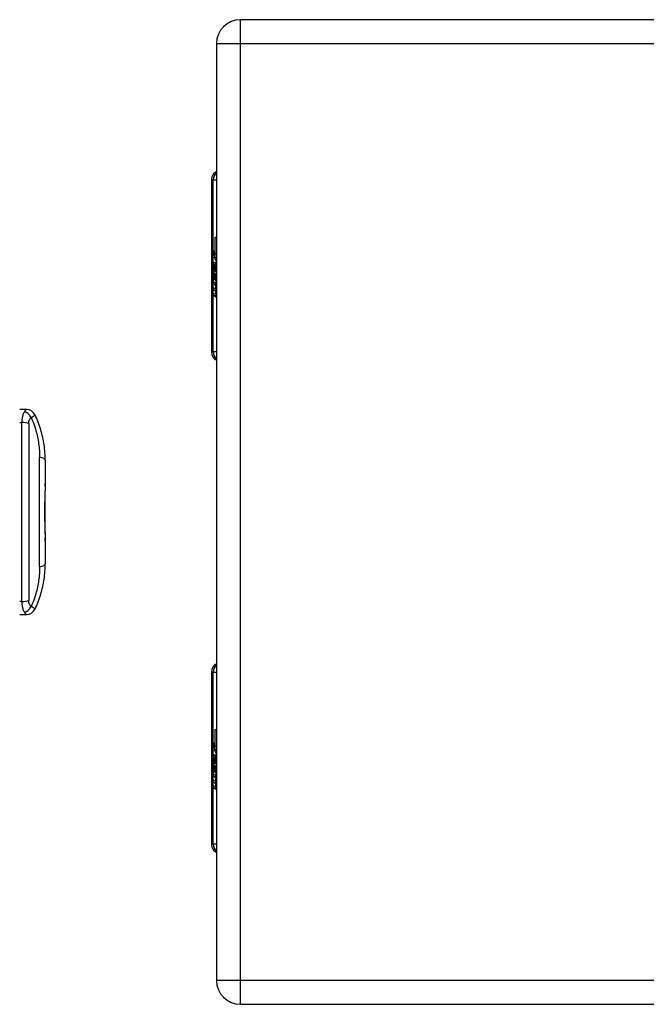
# Model space of a CAD drawing. Header units: inches. Extents: x 1.5 to 30.7, y 2.1 to 16.8.
# Tile 20 of 33: x 10.1 to 13.9, y 6.4 to 12.4. Entities that reach past the tile are written whole.
import ezdxf

# ---------------------------------------------------------------- set-up
doc = ezdxf.new("R2010")
doc.units = ezdxf.units.IN
doc.header["$MEASUREMENT"] = 0
doc.layers.add('Visible Edges(ANSI)', color=7, linetype='Continuous', lineweight=25)
doc.layers.add('Visible Tangent Edges(ANSI)', color=7, linetype='Continuous', lineweight=25)

msp = doc.modelspace()

# ---------------------------------------------------------------- linework, layer by layer
at = {"layer": 'Visible Edges(ANSI)'}
for p, q in [((17.2135, 12.425), (11.4255, 12.425)), ((11.2795, 12.279), (11.2795, 6.571)), ((11.2795, 12.279), (11.2795, 12.279)), ((11.2484, 11.4486), (11.2484, 10.4014)), ((11.2723, 11.0996), (11.2795, 11.0996)), ((11.2723, 10.9978), (11.2723, 11.0996)), ((11.2602, 11.0161), (11.2723, 10.9978)), ((11.2718, 10.9778), (11.2602, 11.0097)), ((11.2723, 10.9978), (11.2795, 10.9978)), ((11.2735, 10.996), (11.2795, 10.9868)), ((11.2795, 10.996), (11.2735, 10.996)), ((11.2667, 10.9757), (11.2718, 10.9778)), ((11.2667, 10.9757), (11.2795, 10.9757)), ((11.2795, 10.9489), (11.2667, 10.9757)), ((11.2679, 10.9321), (11.2778, 10.9321)), ((11.2688, 10.9317), (11.278, 10.9317)), ((11.2688, 10.8933), (11.2688, 10.9317)), ((11.2718, 10.9778), (11.2795, 10.9778)), ((11.2721, 10.9301), (11.2784, 10.9301)), ((11.2721, 10.9301), (11.2721, 10.9049)), ((11.2783, 10.9354), (11.2795, 10.9375)), ((11.2783, 10.9354), (11.2795, 10.9354)), ((11.2603, 10.8945), (11.2704, 10.8687)), ((11.2603, 10.8775), (11.2603, 10.8945)), ((11.2603, 10.8775), (11.2669, 10.8775)), ((11.2673, 10.8634), (11.2603, 10.8775)), ((11.2603, 10.853), (11.2673, 10.8608)), ((11.2645, 10.9002), (11.2613, 10.9002)), ((11.2673, 10.8634), (11.2777, 10.8634)), ((11.2673, 10.8608), (11.2673, 10.8634)), ((11.2673, 10.8608), (11.2756, 10.8608)), ((11.2688, 10.8933), (11.277, 10.8933)), ((11.2704, 10.8687), (11.2795, 10.8826)), ((11.2704, 10.8687), (11.2795, 10.8687)), ((11.2795, 10.8657), (11.2733, 10.858)), ((11.2737, 10.9037), (11.2795, 10.9037)), ((11.2746, 10.8558), (11.2795, 10.8619)), ((11.2603, 10.853), (11.2747, 10.853)), ((11.2603, 10.836), (11.2603, 10.853)), ((11.2704, 10.8501), (11.2603, 10.836)), ((11.2603, 10.8287), (11.2795, 10.8188)), ((11.2603, 10.8149), (11.2603, 10.8287)), ((11.2603, 10.8149), (11.2788, 10.8149)), ((11.2684, 10.8107), (11.2603, 10.8149)), ((11.2704, 10.8501), (11.276, 10.8501)), ((11.2795, 10.8258), (11.2704, 10.8501)), ((11.2733, 10.858), (11.2733, 10.8558)), ((11.2733, 10.8558), (11.2795, 10.8427)), ((11.2795, 10.8558), (11.2746, 10.8558)), ((11.2765, 10.8076), (11.2765, 10.8045)), ((11.2765, 10.8076), (11.2795, 10.8076)), ((11.2795, 10.8068), (11.2765, 10.8076)), ((11.2772, 10.8514), (11.2795, 10.8514)), ((11.2795, 10.8466), (11.2772, 10.8514)), ((11.2788, 10.8192), (11.2788, 10.8149)), ((11.2788, 10.8149), (11.2795, 10.8145)), ((11.2788, 10.8035), (11.2795, 10.8033)), ((11.2603, 10.7931), (11.2727, 10.7867)), ((11.2603, 10.7793), (11.2603, 10.7931)), ((11.2603, 10.7793), (11.2788, 10.7793)), ((11.2684, 10.7751), (11.2603, 10.7793)), ((11.2603, 10.7579), (11.2727, 10.7515)), ((11.2603, 10.744), (11.2603, 10.7579)), ((11.2603, 10.744), (11.2788, 10.744)), ((11.2726, 10.737), (11.2603, 10.744)), ((11.2684, 10.7751), (11.2792, 10.7751)), ((11.2735, 10.7865), (11.2795, 10.7865)), ((11.2735, 10.7513), (11.2795, 10.7513)), ((11.2745, 10.7686), (11.2772, 10.7686)), ((11.2788, 10.7865), (11.2788, 10.7793)), ((11.2788, 10.7793), (11.2795, 10.7789)), ((11.2788, 10.7513), (11.2788, 10.744)), ((11.2788, 10.744), (11.2795, 10.7436)), ((10.121, 10.05), (10.0809, 10.05)), ((10.1216, 10.05), (10.121, 10.05)), ((10.2366, 9.74), (10.2366, 9.5985)), ((10.2366, 9.5985), (10.2366, 9.5844)), ((10.2366, 9.5844), (10.2366, 9.555)), ((10.2366, 9.3032), (10.2366, 9.555)), ((10.2366, 9.3032), (10.2366, 9.295)), ((10.2366, 9.3032), (10.2366, 9.3032)), ((10.2366, 9.295), (10.2366, 9.2656)), ((10.2366, 9.2656), (10.2366, 9.2501)), ((10.2366, 9.2501), (10.2366, 9.1101)), ((10.0809, 8.8), (10.121, 8.8)), ((10.121, 8.8), (10.1216, 8.8)), ((11.2484, 8.4486), (11.2484, 7.4014)), ((11.2723, 8.0996), (11.2795, 8.0996)), ((11.2723, 7.9978), (11.2723, 8.0996)), ((11.2602, 8.0161), (11.2723, 7.9978)), ((11.2718, 7.9778), (11.2602, 8.0097)), ((11.2723, 7.9978), (11.2795, 7.9978)), ((11.2735, 7.996), (11.2795, 7.9868)), ((11.2795, 7.996), (11.2735, 7.996)), ((11.2667, 7.9757), (11.2718, 7.9778)), ((11.2667, 7.9757), (11.2795, 7.9757)), ((11.2795, 7.9489), (11.2667, 7.9757)), ((11.2679, 7.9321), (11.2778, 7.9321)), ((11.2688, 7.9317), (11.278, 7.9317)), ((11.2688, 7.8933), (11.2688, 7.9317)), ((11.2718, 7.9778), (11.2795, 7.9778)), ((11.2721, 7.9301), (11.2784, 7.9301)), ((11.2721, 7.9301), (11.2721, 7.9049)), ((11.2783, 7.9354), (11.2795, 7.9375)), ((11.2783, 7.9354), (11.2795, 7.9354)), ((11.2603, 7.8945), (11.2704, 7.8687)), ((11.2603, 7.8775), (11.2603, 7.8945)), ((11.2603, 7.8775), (11.2669, 7.8775)), ((11.2673, 7.8634), (11.2603, 7.8775)), ((11.2603, 7.853), (11.2673, 7.8608)), ((11.2645, 7.9002), (11.2613, 7.9002)), ((11.2673, 7.8634), (11.2777, 7.8634)), ((11.2673, 7.8608), (11.2673, 7.8634)), ((11.2673, 7.8608), (11.2756, 7.8608)), ((11.2688, 7.8933), (11.277, 7.8933)), ((11.2704, 7.8687), (11.2795, 7.8826)), ((11.2704, 7.8687), (11.2795, 7.8687)), ((11.2795, 7.8657), (11.2733, 7.858)), ((11.2737, 7.9037), (11.2795, 7.9037)), ((11.2746, 7.8558), (11.2795, 7.8619)), ((11.2603, 7.853), (11.2747, 7.853)), ((11.2603, 7.836), (11.2603, 7.853)), ((11.2704, 7.8501), (11.2603, 7.836)), ((11.2603, 7.8287), (11.2795, 7.8188)), ((11.2603, 7.8149), (11.2603, 7.8287)), ((11.2603, 7.8149), (11.2788, 7.8149)), ((11.2684, 7.8107), (11.2603, 7.8149)), ((11.2704, 7.8501), (11.276, 7.8501)), ((11.2795, 7.8258), (11.2704, 7.8501)), ((11.2733, 7.858), (11.2733, 7.8558)), ((11.2733, 7.8558), (11.2795, 7.8427)), ((11.2795, 7.8558), (11.2746, 7.8558)), ((11.2765, 7.8076), (11.2765, 7.8045)), ((11.2765, 7.8076), (11.2795, 7.8076)), ((11.2795, 7.8068), (11.2765, 7.8076)), ((11.2772, 7.8514), (11.2795, 7.8514)), ((11.2795, 7.8466), (11.2772, 7.8514)), ((11.2788, 7.8192), (11.2788, 7.8149)), ((11.2788, 7.8149), (11.2795, 7.8145)), ((11.2788, 7.8035), (11.2795, 7.8033)), ((11.2603, 7.7931), (11.2727, 7.7867)), ((11.2603, 7.7793), (11.2603, 7.7931)), ((11.2603, 7.7793), (11.2788, 7.7793)), ((11.2684, 7.7751), (11.2603, 7.7793)), ((11.2603, 7.7579), (11.2727, 7.7515)), ((11.2603, 7.744), (11.2603, 7.7579)), ((11.2603, 7.744), (11.2788, 7.744)), ((11.2726, 7.737), (11.2603, 7.744)), ((11.2684, 7.7751), (11.2792, 7.7751)), ((11.2735, 7.7865), (11.2795, 7.7865)), ((11.2735, 7.7513), (11.2795, 7.7513)), ((11.2745, 7.7686), (11.2772, 7.7686)), ((11.2788, 7.7865), (11.2788, 7.7793)), ((11.2788, 7.7793), (11.2795, 7.7789)), ((11.2788, 7.7513), (11.2788, 7.744)), ((11.2788, 7.744), (11.2795, 7.7436)), ((11.2795, 6.571), (11.2795, 6.571)), ((11.4255, 6.425), (17.2135, 6.425))]:
    msp.add_line(p, q, dxfattribs=at)
at = {"layer": 'Visible Edges(ANSI)', "flags": 128}
for points in [[(10.2366, 9.74), (10.2365, 9.7516), (10.2362, 9.7633), (10.2357, 9.775), (10.235, 9.7866), (10.234, 9.7984), (10.2328, 9.8101), (10.2315, 9.8218), (10.2299, 9.8335), (10.2281, 9.8452), (10.226, 9.8569), (10.2238, 9.8686), (10.2213, 9.8802), (10.2186, 9.8919), (10.2157, 9.9035), (10.2126, 9.915), (10.2093, 9.9265), (10.2057, 9.938), (10.202, 9.9494), (10.198, 9.9607), (10.1938, 9.9719), (10.1894, 9.9831), (10.1848, 9.9942), (10.1801, 10.0052), (10.1751, 10.0161)], [(10.2366, 9.295), (10.2366, 9.3053), (10.2364, 9.3157), (10.2361, 9.3263), (10.2358, 9.3371), (10.2355, 9.3481), (10.2352, 9.3591), (10.2349, 9.3703), (10.2346, 9.3815), (10.2344, 9.3928), (10.2342, 9.4042), (10.2342, 9.4155), (10.2341, 9.4269), (10.2342, 9.4383), (10.2343, 9.4496), (10.2345, 9.4609), (10.2347, 9.4722), (10.235, 9.4834), (10.2353, 9.4943), (10.2356, 9.5051), (10.2359, 9.5156), (10.2362, 9.5258), (10.2364, 9.5358), (10.2366, 9.5456), (10.2366, 9.555)], [(10.236, 9.5909), (10.2361, 9.5913), (10.2361, 9.5916), (10.2362, 9.5919), (10.2362, 9.5922), (10.2363, 9.5926), (10.2363, 9.5929), (10.2363, 9.5932), (10.2364, 9.5935), (10.2364, 9.5938), (10.2364, 9.5942), (10.2365, 9.5945), (10.2365, 9.5948), (10.2365, 9.5951), (10.2365, 9.5954), (10.2366, 9.5957), (10.2366, 9.596), (10.2366, 9.5964), (10.2366, 9.5967), (10.2366, 9.597), (10.2366, 9.5973), (10.2366, 9.5976), (10.2366, 9.5979), (10.2366, 9.5982), (10.2366, 9.5985)], [(10.2366, 9.5844), (10.2366, 9.5847), (10.2366, 9.5849), (10.2366, 9.5852), (10.2366, 9.5855), (10.2366, 9.5857), (10.2366, 9.586), (10.2366, 9.5863), (10.2366, 9.5865), (10.2366, 9.5868), (10.2365, 9.5871), (10.2365, 9.5873), (10.2365, 9.5876), (10.2365, 9.5879), (10.2364, 9.5882), (10.2364, 9.5884), (10.2364, 9.5887), (10.2363, 9.589), (10.2363, 9.5893), (10.2363, 9.5895), (10.2362, 9.5898), (10.2362, 9.5901), (10.2361, 9.5904), (10.2361, 9.5907), (10.236, 9.5909)], [(10.236, 9.259), (10.2361, 9.2593), (10.2361, 9.2596), (10.2362, 9.2599), (10.2362, 9.2601), (10.2362, 9.2604), (10.2363, 9.2607), (10.2363, 9.261), (10.2364, 9.2613), (10.2364, 9.2615), (10.2364, 9.2618), (10.2365, 9.2621), (10.2365, 9.2624), (10.2365, 9.2627), (10.2365, 9.2629), (10.2365, 9.2632), (10.2366, 9.2635), (10.2366, 9.2638), (10.2366, 9.264), (10.2366, 9.2643), (10.2366, 9.2646), (10.2366, 9.2648), (10.2366, 9.2651), (10.2366, 9.2654), (10.2366, 9.2656)], [(10.2366, 9.2501), (10.2366, 9.2505), (10.2366, 9.2509), (10.2366, 9.2512), (10.2366, 9.2516), (10.2366, 9.2519), (10.2366, 9.2523), (10.2366, 9.2527), (10.2366, 9.253), (10.2365, 9.2534), (10.2365, 9.2538), (10.2365, 9.2541), (10.2365, 9.2545), (10.2365, 9.2549), (10.2364, 9.2552), (10.2364, 9.2556), (10.2364, 9.256), (10.2363, 9.2564), (10.2363, 9.2567), (10.2362, 9.2571), (10.2362, 9.2575), (10.2362, 9.2579), (10.2361, 9.2583), (10.2361, 9.2586), (10.236, 9.259)], [(10.1751, 8.834), (10.1801, 8.8449), (10.1848, 8.8559), (10.1894, 8.8669), (10.1938, 8.8781), (10.198, 8.8894), (10.202, 8.9007), (10.2057, 8.9121), (10.2093, 8.9235), (10.2126, 8.935), (10.2157, 8.9466), (10.2186, 8.9582), (10.2213, 8.9698), (10.2238, 8.9815), (10.226, 8.9931), (10.2281, 9.0048), (10.2299, 9.0165), (10.2315, 9.0283), (10.2328, 9.04), (10.234, 9.0517), (10.235, 9.0634), (10.2357, 9.0751), (10.2362, 9.0868), (10.2365, 9.0984), (10.2366, 9.1101)]]:
    msp.add_lwpolyline(points, dxfattribs=at)
at = {"layer": 'Visible Edges(ANSI)'}
for centre, radius, start, end in [((11.4255, 12.279), 0.146, 90, 180), ((11.3074, 11.4486), 0.0591, 118.21187, 180), ((11.3074, 10.4014), 0.0591, 180, 241.78813), ((10.1216, 9.991), 0.0591, 25.14366, 90), ((10.1216, 8.8591), 0.0591, 270, 334.85634), ((11.3074, 8.4486), 0.0591, 118.21187, 180), ((11.3074, 7.4014), 0.0591, 180, 241.78813), ((11.4255, 6.571), 0.146, 180, 270)]:
    msp.add_arc(centre, radius, start, end, dxfattribs=at)
for centre, major_axis, ratio, start_param, end_param in [((11.4452, 11.0097), (0.1689, -0.145), 0.69742, 3.954564, 4.030117), ((11.4452, 11.0161), (-0.1957, 0.0452), 0.469835, 0.381703, 0.457256), ((11.2821, 10.9192), (0, 0.0637), 0.34202, 1.4235, 1.873336), ((11.2676, 10.9255), (0, 0.0207), 0.34202, 6.223227, 7.706685), ((11.2747, 10.9126), (0, -0.0322), 0.34202, 4.270443, 5.106151), ((11.2679, 10.922), (0, 0.0101), 0.34202, 5.995661, 7.412036), ((11.2671, 10.9045), (0, 0.0418), 0.34202, 5.483273, 6.223227), ((11.2713, 10.9126), (0, 0.0176), 0.34202, 5.050628, 6.160969), ((11.2697, 10.9117), (0, -0.0314), 0.34202, 1.983582, 2.341681), ((11.2697, 10.9117), (0, 0.0346), 0.34202, 5.305041, 5.465997), ((11.2729, 10.9204), (0, -0.0296), 0.34202, 5.867021, 6.69935), ((11.2737, 10.9137), (0, -0.01), 0.34202, 5.784976, 7.176186), ((11.2733, 10.9147), (0, 0.0115), 0.34202, 4.034593, 5.050628), ((11.2748, 10.9079), (0, -0.016), 0.34202, 0.416165, 1.032695), ((11.2655, 10.7626), (0, 0.0488), 0.34202, 5.717685, 6.108652), ((11.272, 10.7927), (0, 0.0132), 0.34202, 4.817632, 5.717685), ((11.2718, 10.7833), (0, -0.0252), 0.34202, 2.046589, 2.572814), ((11.2728, 10.7852), (0, 0.0252), 0.34202, 5.396304, 5.525449), ((11.2657, 10.7269), (0, 0.0488), 0.34202, 5.734426, 6.123063), ((11.2735, 10.7995), (0, -0.0129), 0.34202, 6.108652, 6.694335), ((11.2735, 10.7642), (0, -0.0129), 0.34202, 6.108516, 6.694188), ((11.272, 10.7574), (0, 0.0132), 0.34202, 4.818901, 5.717844), ((11.2744, 10.7934), (0, 0.0063), 0.34202, 3.552742, 4.817632), ((11.2744, 10.7581), (0, 0.0063), 0.34202, 3.552596, 4.818901), ((11.2749, 10.8019), (0, -0.0302), 0.34202, 0.063127, 0.29658), ((11.2716, 10.7485), (0, -0.0258), 0.34202, 2.041005, 2.686948), ((11.2768, 10.7831), (0, -0.0106), 0.34202, 0.29658, 0.828674), ((11.2767, 10.7485), (0, -0.011), 0.34202, 0.322446, 0.842343), ((11.2746, 10.7667), (0, -0.0302), 0.34202, 6.091199, 6.605631), ((11.4452, 8.0097), (0.1689, -0.145), 0.69742, 3.954564, 4.030117), ((11.4452, 8.0161), (-0.1957, 0.0452), 0.469835, 0.381703, 0.457256), ((11.2821, 7.9192), (0, 0.0637), 0.34202, 1.4235, 1.873336), ((11.2676, 7.9255), (0, 0.0207), 0.34202, 6.223227, 7.706685), ((11.2747, 7.9126), (0, -0.0322), 0.34202, 4.270443, 5.106151), ((11.2679, 7.922), (0, 0.0101), 0.34202, 5.995661, 7.412036), ((11.2671, 7.9045), (0, 0.0418), 0.34202, 5.483273, 6.223227), ((11.2713, 7.9126), (0, 0.0176), 0.34202, 5.050628, 6.160969), ((11.2697, 7.9117), (0, -0.0314), 0.34202, 1.983582, 2.341681), ((11.2697, 7.9117), (0, 0.0346), 0.34202, 5.305041, 5.465997), ((11.2729, 7.9204), (0, -0.0296), 0.34202, 5.867021, 6.69935), ((11.2737, 7.9137), (0, -0.01), 0.34202, 5.784976, 7.176186), ((11.2733, 7.9147), (0, 0.0115), 0.34202, 4.034593, 5.050628), ((11.2748, 7.9079), (0, -0.016), 0.34202, 0.416165, 1.032695), ((11.2655, 7.7626), (0, 0.0488), 0.34202, 5.717685, 6.108652), ((11.272, 7.7927), (0, 0.0132), 0.34202, 4.817632, 5.717685), ((11.2718, 7.7833), (0, -0.0252), 0.34202, 2.046589, 2.572814), ((11.2728, 7.7852), (0, 0.0252), 0.34202, 5.396304, 5.525449), ((11.2657, 7.7269), (0, 0.0488), 0.34202, 5.734426, 6.123063), ((11.2735, 7.7995), (0, -0.0129), 0.34202, 6.108652, 6.694335), ((11.2735, 7.7642), (0, -0.0129), 0.34202, 6.108516, 6.694188), ((11.272, 7.7574), (0, 0.0132), 0.34202, 4.818901, 5.717844), ((11.2744, 7.7934), (0, 0.0063), 0.34202, 3.552742, 4.817632), ((11.2744, 7.7581), (0, 0.0063), 0.34202, 3.552596, 4.818901), ((11.2749, 7.8019), (0, -0.0302), 0.34202, 0.063127, 0.29658), ((11.2716, 7.7485), (0, -0.0258), 0.34202, 2.041005, 2.686948), ((11.2768, 7.7831), (0, -0.0106), 0.34202, 0.29658, 0.828674), ((11.2767, 7.7485), (0, -0.011), 0.34202, 0.322446, 0.842343), ((11.2746, 7.7667), (0, -0.0302), 0.34202, 6.091199, 6.605631)]:
    msp.add_ellipse(centre, major_axis=major_axis, ratio=ratio, start_param=start_param, end_param=end_param, dxfattribs=at)
at = {"layer": 'Visible Tangent Edges(ANSI)'}
for p, q in [((11.4255, 12.279), (11.4255, 12.425)), ((11.2795, 12.279), (11.4255, 12.279)), ((11.4255, 12.279), (17.2135, 12.279)), ((11.4255, 6.571), (11.4255, 12.279)), ((11.2602, 11.4486), (11.2484, 11.4486)), ((11.2602, 11.0161), (11.2602, 11.4486)), ((11.2602, 11.4486), (11.2795, 11.4486)), ((11.2602, 10.4014), (11.2602, 11.0097)), ((11.2605, 10.9286), (11.2652, 10.9286)), ((11.2764, 10.9075), (11.2795, 10.9075)), ((11.277, 10.9185), (11.2795, 10.9185)), ((11.2684, 10.8107), (11.2795, 10.8107)), ((11.2745, 10.8038), (11.2768, 10.8038)), ((11.2753, 10.7876), (11.2795, 10.7876)), ((11.2753, 10.7524), (11.2795, 10.7524)), ((11.2765, 10.7941), (11.2795, 10.7941)), ((11.2765, 10.7588), (11.2795, 10.7588)), ((11.2726, 10.737), (11.2766, 10.737)), ((11.2484, 10.4014), (11.2602, 10.4014)), ((11.2795, 10.4014), (11.2602, 10.4014)), ((10.0809, 9.9709), (10.0941, 9.9709)), ((10.0941, 8.8791), (10.0941, 9.9709)), ((10.1358, 9.9646), (10.1358, 8.8855)), ((10.202, 9.0901), (10.202, 9.7599)), ((10.0941, 8.8791), (10.0809, 8.8791)), ((11.2602, 8.4486), (11.2484, 8.4486)), ((11.2602, 8.0161), (11.2602, 8.4486)), ((11.2602, 8.4486), (11.2795, 8.4486)), ((11.2602, 7.4014), (11.2602, 8.0097)), ((11.2605, 7.9286), (11.2652, 7.9286)), ((11.2764, 7.9075), (11.2795, 7.9075)), ((11.277, 7.9185), (11.2795, 7.9185)), ((11.2684, 7.8107), (11.2795, 7.8107)), ((11.2745, 7.8038), (11.2768, 7.8038)), ((11.2753, 7.7876), (11.2795, 7.7876)), ((11.2753, 7.7524), (11.2795, 7.7524)), ((11.2765, 7.7941), (11.2795, 7.7941)), ((11.2765, 7.7588), (11.2795, 7.7588)), ((11.2726, 7.737), (11.2766, 7.737)), ((11.2484, 7.4014), (11.2602, 7.4014)), ((11.2795, 7.4014), (11.2602, 7.4014)), ((11.4255, 6.571), (11.2795, 6.571)), ((11.4255, 6.425), (11.4255, 6.571)), ((17.2135, 6.571), (11.4255, 6.571))]:
    msp.add_line(p, q, dxfattribs=at)
at = {"layer": 'Visible Tangent Edges(ANSI)', "flags": 128}
for points in [[(10.1094, 10.0357), (10.1083, 10.0341), (10.1073, 10.0324), (10.1062, 10.0307), (10.1052, 10.0288), (10.1042, 10.0268), (10.1033, 10.0247), (10.1024, 10.0225), (10.1015, 10.0202), (10.1006, 10.0179), (10.0998, 10.0154), (10.0991, 10.0128), (10.0984, 10.0101), (10.0977, 10.0073), (10.0971, 10.0045), (10.0965, 10.0015), (10.096, 9.9984), (10.0956, 9.9952), (10.0952, 9.992), (10.0948, 9.9886), (10.0946, 9.9852), (10.0943, 9.9817), (10.0942, 9.9782), (10.0941, 9.9746), (10.0941, 9.9709)], [(10.121, 10.05), (10.1208, 10.05), (10.1206, 10.0499), (10.1203, 10.0498), (10.12, 10.0496), (10.1197, 10.0493), (10.1194, 10.049), (10.119, 10.0487), (10.1186, 10.0482), (10.1182, 10.0478), (10.1178, 10.0473), (10.1174, 10.0467), (10.1169, 10.0461), (10.1164, 10.0455), (10.1159, 10.0448), (10.1153, 10.044), (10.1148, 10.0433), (10.1142, 10.0424), (10.1136, 10.0416), (10.1129, 10.0407), (10.1123, 10.0397), (10.1116, 10.0388), (10.1109, 10.0378), (10.1102, 10.0368), (10.1094, 10.0357)], [(10.1358, 9.9646), (10.1359, 9.9666), (10.1359, 9.9685), (10.1361, 9.9704), (10.1363, 9.9723), (10.1366, 9.9742), (10.1369, 9.976), (10.1373, 9.9778), (10.1378, 9.9795), (10.1383, 9.9812), (10.1389, 9.9828), (10.1395, 9.9844), (10.1401, 9.9859), (10.1409, 9.9874), (10.1416, 9.9888), (10.1424, 9.9901), (10.1432, 9.9914), (10.1441, 9.9927), (10.145, 9.9939), (10.146, 9.995), (10.147, 9.9961), (10.148, 9.9971), (10.149, 9.9981), (10.1501, 9.9991), (10.1512, 9.9999)], [(10.1512, 9.9999), (10.1527, 10.001), (10.1542, 10.0019), (10.1556, 10.0029), (10.157, 10.0039), (10.1584, 10.0048), (10.1597, 10.0057), (10.1609, 10.0065), (10.1621, 10.0074), (10.1633, 10.0081), (10.1644, 10.0089), (10.1654, 10.0096), (10.1664, 10.0103), (10.1673, 10.011), (10.1682, 10.0116), (10.1691, 10.0121), (10.1699, 10.0127), (10.1706, 10.0132), (10.1713, 10.0136), (10.1719, 10.014), (10.1725, 10.0144), (10.173, 10.0147), (10.1735, 10.015), (10.1739, 10.0152), (10.1742, 10.0154)], [(10.1512, 9.9999), (10.1553, 9.9905), (10.1593, 9.9811), (10.163, 9.9715), (10.1667, 9.9618), (10.1701, 9.9521), (10.1734, 9.9423), (10.1765, 9.9324), (10.1794, 9.9225), (10.1822, 9.9125), (10.1848, 9.9025), (10.1872, 9.8924), (10.1894, 9.8823), (10.1914, 9.8721), (10.1933, 9.862), (10.195, 9.8518), (10.1964, 9.8416), (10.1978, 9.8314), (10.1989, 9.8211), (10.1999, 9.8109), (10.2007, 9.8007), (10.2013, 9.7905), (10.2017, 9.7803), (10.202, 9.7701), (10.202, 9.7599)], [(10.1742, 10.0154), (10.1743, 10.0154), (10.1744, 10.0155), (10.1745, 10.0155), (10.1745, 10.0155), (10.1746, 10.0156), (10.1746, 10.0156), (10.1747, 10.0156), (10.1747, 10.0157), (10.1748, 10.0157), (10.1748, 10.0157), (10.1749, 10.0157), (10.1749, 10.0158), (10.1749, 10.0158), (10.175, 10.0158), (10.175, 10.0159), (10.175, 10.0159), (10.175, 10.0159), (10.1751, 10.0159), (10.1751, 10.016), (10.1751, 10.016), (10.1751, 10.016), (10.1751, 10.016), (10.1751, 10.016), (10.1751, 10.0161)], [(10.202, 9.0901), (10.202, 9.08), (10.2017, 9.0698), (10.2013, 9.0596), (10.2007, 9.0493), (10.1999, 9.0391), (10.1989, 9.0289), (10.1978, 9.0187), (10.1964, 9.0085), (10.195, 8.9983), (10.1933, 8.9881), (10.1914, 8.9779), (10.1894, 8.9678), (10.1872, 8.9577), (10.1848, 8.9476), (10.1822, 8.9375), (10.1794, 8.9276), (10.1765, 8.9176), (10.1734, 8.9078), (10.1701, 8.8979), (10.1667, 8.8882), (10.163, 8.8786), (10.1593, 8.869), (10.1553, 8.8595), (10.1512, 8.8501)], [(10.1512, 8.8501), (10.1501, 8.851), (10.149, 8.8519), (10.148, 8.8529), (10.147, 8.8539), (10.146, 8.855), (10.145, 8.8562), (10.1441, 8.8574), (10.1432, 8.8586), (10.1424, 8.8599), (10.1416, 8.8613), (10.1409, 8.8627), (10.1401, 8.8641), (10.1395, 8.8657), (10.1389, 8.8672), (10.1383, 8.8689), (10.1378, 8.8705), (10.1373, 8.8722), (10.1369, 8.874), (10.1366, 8.8758), (10.1363, 8.8777), (10.1361, 8.8796), (10.1359, 8.8815), (10.1359, 8.8835), (10.1358, 8.8855)], [(10.0941, 8.8791), (10.0941, 8.8755), (10.0942, 8.8719), (10.0943, 8.8683), (10.0946, 8.8648), (10.0948, 8.8614), (10.0952, 8.8581), (10.0956, 8.8548), (10.096, 8.8516), (10.0965, 8.8486), (10.0971, 8.8456), (10.0977, 8.8427), (10.0984, 8.8399), (10.0991, 8.8372), (10.0998, 8.8347), (10.1006, 8.8322), (10.1015, 8.8298), (10.1024, 8.8275), (10.1033, 8.8253), (10.1042, 8.8233), (10.1052, 8.8213), (10.1062, 8.8194), (10.1073, 8.8176), (10.1083, 8.8159), (10.1094, 8.8143)], [(10.1742, 8.8347), (10.1739, 8.8348), (10.1735, 8.8351), (10.173, 8.8353), (10.1725, 8.8357), (10.1719, 8.836), (10.1713, 8.8364), (10.1706, 8.8369), (10.1699, 8.8374), (10.1691, 8.8379), (10.1682, 8.8385), (10.1673, 8.8391), (10.1664, 8.8397), (10.1654, 8.8404), (10.1644, 8.8411), (10.1633, 8.8419), (10.1621, 8.8427), (10.1609, 8.8435), (10.1597, 8.8444), (10.1584, 8.8453), (10.157, 8.8462), (10.1556, 8.8471), (10.1542, 8.8481), (10.1527, 8.8491), (10.1512, 8.8501)], [(10.1751, 8.834), (10.1751, 8.834), (10.1751, 8.834), (10.1751, 8.834), (10.1751, 8.8341), (10.1751, 8.8341), (10.1751, 8.8341), (10.175, 8.8341), (10.175, 8.8342), (10.175, 8.8342), (10.175, 8.8342), (10.1749, 8.8342), (10.1749, 8.8343), (10.1749, 8.8343), (10.1748, 8.8343), (10.1748, 8.8344), (10.1747, 8.8344), (10.1747, 8.8344), (10.1746, 8.8344), (10.1746, 8.8345), (10.1745, 8.8345), (10.1745, 8.8345), (10.1744, 8.8346), (10.1743, 8.8346), (10.1742, 8.8347)], [(10.1094, 8.8143), (10.1102, 8.8133), (10.1109, 8.8123), (10.1116, 8.8113), (10.1123, 8.8103), (10.1129, 8.8094), (10.1136, 8.8085), (10.1142, 8.8076), (10.1148, 8.8068), (10.1153, 8.806), (10.1159, 8.8053), (10.1164, 8.8046), (10.1169, 8.8039), (10.1174, 8.8033), (10.1178, 8.8028), (10.1182, 8.8023), (10.1186, 8.8018), (10.119, 8.8014), (10.1194, 8.801), (10.1197, 8.8007), (10.12, 8.8005), (10.1203, 8.8003), (10.1206, 8.8001), (10.1208, 8.8001), (10.121, 8.8)]]:
    msp.add_lwpolyline(points, dxfattribs=at)
at = {"layer": 'Visible Tangent Edges(ANSI)'}
for centre, major_axis, ratio, start_param, end_param in [((11.3157, 11.4486), (0, 0.0591), 0.939693, 0.711302, 1.570796), ((11.3157, 10.4014), (0, 0.0591), 0.939693, 1.570796, 2.430291), ((10.1094, 9.9834), (-0.035, 0.0475), 0.749415, 4.516624, 5.505956), ((10.121, 9.991), (0, 0.0591), 0.989521, 5.138743, 6.283185), ((10.0941, 9.9492), (-0.0591, 0), 0.367294, 3.926991, 4.712389), ((10.1185, 9.74), (0.1181, 0), 0.238738, 0, 0.785398), ((10.1185, 9.1101), (0.1181, 0), 0.238738, 5.497787, 6.283185), ((10.0941, 8.9008), (0.0591, 0), 0.367294, 4.712389, 5.497787), ((10.1094, 8.8666), (0.035, 0.0475), 0.749415, 3.918822, 4.908154), ((10.121, 8.8591), (0, -0.0591), 0.989521, 0, 1.144443), ((11.3157, 8.4486), (0, 0.0591), 0.939693, 0.711302, 1.570796), ((11.3157, 7.4014), (0, 0.0591), 0.939693, 1.570796, 2.430291)]:
    msp.add_ellipse(centre, major_axis=major_axis, ratio=ratio, start_param=start_param, end_param=end_param, dxfattribs=at)

doc.saveas('drawing.dxf')
